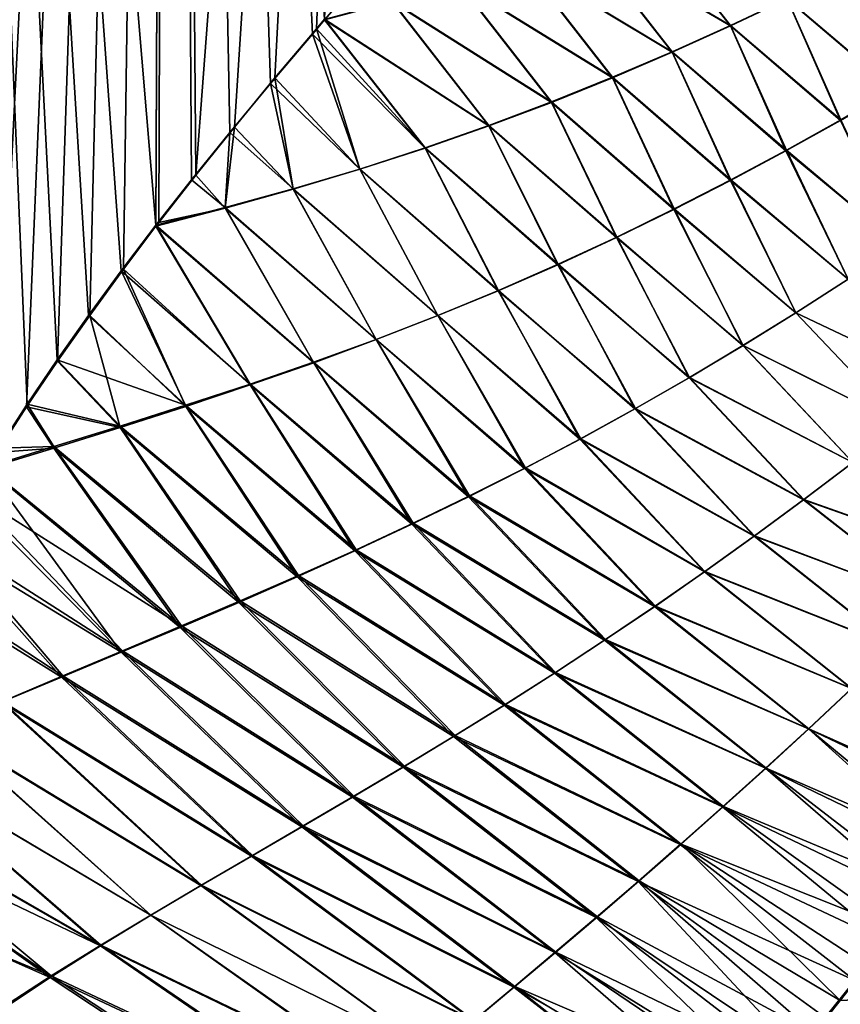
# Model space of a CAD drawing. Header units: millimetres. Extents: x -24 to 72, y 0 to 310.
# Tile 24 of 251: x 9 to 17, y 91 to 101. Entities that reach past the tile are written whole.
import ezdxf

# ---------------------------------------------------------------- set-up
doc = ezdxf.new("R2010")
doc.units = ezdxf.units.MM
doc.header["$LTSCALE"] = 65.185185
for name, color, linetype in [('13', 7, 'CONTINUOUS'), ('14', 7, 'CONTINUOUS'), ('2', 7, 'CONTINUOUS'), ('4', 7, 'CONTINUOUS'), ('6', 7, 'CONTINUOUS'), ('8', 7, 'CONTINUOUS')]:
    doc.layers.add(name, color=color, linetype=linetype)

msp = doc.modelspace()

# ---------------------------------------------------------------- linework, layer by layer
at = {"layer": '13', "color": 7, "linetype": 'CONTINUOUS'}
for points in [[(15.0363, 101.8537, 16.9743), (14.4372, 101.6318, 17.4105), (15.8691, 100.7919, 16.6939), (15.0363, 101.8537, 16.9743)], [(16.4285, 101.0582, 16.2859), (15.0363, 101.8537, 16.9743), (15.8691, 100.7919, 16.6939), (16.4285, 101.0582, 16.2859)], [(14.4372, 101.6318, 17.4105), (13.8214, 101.4195, 17.8417), (15.2958, 100.5323, 17.0932), (14.4372, 101.6318, 17.4105)], [(15.8691, 100.7919, 16.6939), (14.4372, 101.6318, 17.4105), (15.2958, 100.5323, 17.0932), (15.8691, 100.7919, 16.6939)], [(13.8214, 101.4195, 17.8417), (13.189, 101.218, 18.2685), (14.7085, 100.2807, 17.4844), (13.8214, 101.4195, 17.8417)], [(15.2958, 100.5323, 17.0932), (13.8214, 101.4195, 17.8417), (14.7085, 100.2807, 17.4844), (15.2958, 100.5323, 17.0932)], [(16.974, 101.3296, 15.8688), (16.4285, 101.0582, 16.2859), (17.4754, 100.1659, 16.0548), (16.974, 101.3296, 15.8688)], [(12.1793, 101.2034, 18.9186), (11.8738, 100.8505, 19.1118), (12.54, 101.0286, 18.6915), (12.1793, 101.2034, 18.9186)], [(13.189, 101.218, 18.2685), (12.54, 101.0286, 18.6915), (14.1073, 100.0387, 17.8681), (13.189, 101.218, 18.2685)], [(14.7085, 100.2807, 17.4844), (13.189, 101.218, 18.2685), (14.1073, 100.0387, 17.8681), (14.7085, 100.2807, 17.4844)], [(12.54, 101.0286, 18.6915), (11.8738, 100.8505, 19.1118), (13.4926, 99.8074, 18.2446), (12.54, 101.0286, 18.6915)], [(14.1073, 100.0387, 17.8681), (12.54, 101.0286, 18.6915), (13.4926, 99.8074, 18.2446), (14.1073, 100.0387, 17.8681)], [(16.4285, 101.0582, 16.2859), (15.8691, 100.7919, 16.6939), (16.9514, 99.8624, 16.4343), (16.4285, 101.0582, 16.2859)], [(17.4754, 100.1659, 16.0548), (16.4285, 101.0582, 16.2859), (16.9514, 99.8624, 16.4343), (17.4754, 100.1659, 16.0548)], [(11.8738, 100.8505, 19.1118), (11.755, 100.7121, 19.1851), (12.8644, 99.5882, 18.6148), (11.8738, 100.8505, 19.1118)], [(13.4926, 99.8074, 18.2446), (11.8738, 100.8505, 19.1118), (12.8644, 99.5882, 18.6148), (13.4926, 99.8074, 18.2446)], [(11.755, 100.7121, 19.1851), (11.3421, 100.2249, 19.4321), (12.2223, 99.3813, 18.9794), (11.755, 100.7121, 19.1851)], [(12.8644, 99.5882, 18.6148), (11.755, 100.7121, 19.1851), (12.2223, 99.3813, 18.9794), (12.8644, 99.5882, 18.6148)], [(15.8691, 100.7919, 16.6939), (15.2958, 100.5323, 17.0932), (16.4164, 99.5635, 16.8027), (15.8691, 100.7919, 16.6939)], [(16.9514, 99.8624, 16.4343), (15.8691, 100.7919, 16.6939), (16.4164, 99.5635, 16.8027), (16.9514, 99.8624, 16.4343)], [(15.2958, 100.5323, 17.0932), (14.7085, 100.2807, 17.4844), (15.8704, 99.2706, 17.1603), (15.2958, 100.5323, 17.0932)], [(16.4164, 99.5635, 16.8027), (15.2958, 100.5323, 17.0932), (15.8704, 99.2706, 17.1603), (16.4164, 99.5635, 16.8027)], [(11.3421, 100.2249, 19.4321), (10.9424, 99.7436, 19.6599), (11.5665, 99.187, 19.3393), (11.3421, 100.2249, 19.4321)], [(12.2223, 99.3813, 18.9794), (11.3421, 100.2249, 19.4321), (11.5665, 99.187, 19.3393), (12.2223, 99.3813, 18.9794)], [(14.7085, 100.2807, 17.4844), (14.1073, 100.0387, 17.8681), (15.3138, 98.985, 17.5077), (14.7085, 100.2807, 17.4844)], [(15.8704, 99.2706, 17.1603), (14.7085, 100.2807, 17.4844), (15.3138, 98.985, 17.5077), (15.8704, 99.2706, 17.1603)], [(14.1073, 100.0387, 17.8681), (13.4926, 99.8074, 18.2446), (14.7471, 98.7083, 17.8448), (14.1073, 100.0387, 17.8681)], [(15.3138, 98.985, 17.5077), (14.1073, 100.0387, 17.8681), (14.7471, 98.7083, 17.8448), (15.3138, 98.985, 17.5077)], [(16.9514, 99.8624, 16.4343), (16.4164, 99.5635, 16.8027), (17.5358, 98.6347, 16.7095), (16.9514, 99.8624, 16.4343)], [(10.9424, 99.7436, 19.6599), (10.5651, 99.2773, 19.8653), (10.8971, 99.004, 19.6952), (10.9424, 99.7436, 19.6599)], [(11.5665, 99.187, 19.3393), (10.9424, 99.7436, 19.6599), (10.8971, 99.004, 19.6952), (11.5665, 99.187, 19.3393)], [(13.4926, 99.8074, 18.2446), (12.8644, 99.5882, 18.6148), (14.1706, 98.4415, 18.1725), (13.4926, 99.8074, 18.2446)], [(14.7471, 98.7083, 17.8448), (13.4926, 99.8074, 18.2446), (14.1706, 98.4415, 18.1725), (14.7471, 98.7083, 17.8448)], [(12.8644, 99.5882, 18.6148), (12.2223, 99.3813, 18.9794), (13.5842, 98.1855, 18.4913), (12.8644, 99.5882, 18.6148)], [(14.1706, 98.4415, 18.1725), (12.8644, 99.5882, 18.6148), (13.5842, 98.1855, 18.4913), (14.1706, 98.4415, 18.1725)], [(16.4164, 99.5635, 16.8027), (15.8704, 99.2706, 17.1603), (17.0289, 98.2993, 17.0426), (16.4164, 99.5635, 16.8027)], [(17.5358, 98.6347, 16.7095), (16.4164, 99.5635, 16.8027), (17.0289, 98.2993, 17.0426), (17.5358, 98.6347, 16.7095)], [(12.2223, 99.3813, 18.9794), (11.5665, 99.187, 19.3393), (12.988, 97.9407, 18.802), (12.2223, 99.3813, 18.9794)], [(13.5842, 98.1855, 18.4913), (12.2223, 99.3813, 18.9794), (12.988, 97.9407, 18.802), (13.5842, 98.1855, 18.4913)], [(10.5651, 99.2773, 19.8653), (10.2143, 98.8302, 20.0479), (10.8971, 99.004, 19.6952), (10.5651, 99.2773, 19.8653)], [(15.8704, 99.2706, 17.1603), (15.3138, 98.985, 17.5077), (16.5146, 97.9692, 17.363), (15.8704, 99.2706, 17.1603)], [(17.0289, 98.2993, 17.0426), (15.8704, 99.2706, 17.1603), (16.5146, 97.9692, 17.363), (17.0289, 98.2993, 17.0426)], [(11.5665, 99.187, 19.3393), (10.8971, 99.004, 19.6952), (12.382, 97.7067, 19.1053), (11.5665, 99.187, 19.3393)], [(12.988, 97.9407, 18.802), (11.5665, 99.187, 19.3393), (12.382, 97.7067, 19.1053), (12.988, 97.9407, 18.802)], [(10.8971, 99.004, 19.6952), (10.2143, 98.8302, 20.0479), (11.7665, 97.4825, 19.4019), (10.8971, 99.004, 19.6952)], [(12.382, 97.7067, 19.1053), (10.8971, 99.004, 19.6952), (11.7665, 97.4825, 19.4019), (12.382, 97.7067, 19.1053)], [(15.3138, 98.985, 17.5077), (14.7471, 98.7083, 17.8448), (15.9938, 97.646, 17.6708), (15.3138, 98.985, 17.5077)], [(16.5146, 97.9692, 17.363), (15.3138, 98.985, 17.5077), (15.9938, 97.646, 17.6708), (16.5146, 97.9692, 17.363)], [(10.2143, 98.8302, 20.0479), (9.8739, 98.3818, 20.2177), (11.1416, 97.2666, 19.6926), (10.2143, 98.8302, 20.0479)], [(11.7665, 97.4825, 19.4019), (10.2143, 98.8302, 20.0479), (11.1416, 97.2666, 19.6926), (11.7665, 97.4825, 19.4019)], [(14.7471, 98.7083, 17.8448), (14.1706, 98.4415, 18.1725), (15.4669, 97.3309, 17.9665), (14.7471, 98.7083, 17.8448)], [(15.9938, 97.646, 17.6708), (14.7471, 98.7083, 17.8448), (15.4669, 97.3309, 17.9665), (15.9938, 97.646, 17.6708)], [(9.8739, 98.3818, 20.2177), (9.5506, 97.9409, 20.3724), (10.5072, 97.0574, 19.9784), (9.8739, 98.3818, 20.2177)], [(11.1416, 97.2666, 19.6926), (9.8739, 98.3818, 20.2177), (10.5072, 97.0574, 19.9784), (11.1416, 97.2666, 19.6926)], [(14.1706, 98.4415, 18.1725), (13.5842, 98.1855, 18.4913), (14.934, 97.025, 18.2505), (14.1706, 98.4415, 18.1725)], [(15.4669, 97.3309, 17.9665), (14.1706, 98.4415, 18.1725), (14.934, 97.025, 18.2505), (15.4669, 97.3309, 17.9665)], [(17.0289, 98.2993, 17.0426), (16.5146, 97.9692, 17.363), (18.035, 97.2472, 17.2155), (17.0289, 98.2993, 17.0426)], [(13.5842, 98.1855, 18.4913), (12.988, 97.9407, 18.802), (14.3954, 96.7287, 18.5236), (13.5842, 98.1855, 18.4913)], [(14.934, 97.025, 18.2505), (13.5842, 98.1855, 18.4913), (14.3954, 96.7287, 18.5236), (14.934, 97.025, 18.2505)], [(9.5506, 97.9409, 20.3724), (9.2432, 97.5047, 20.5137), (10.5072, 97.0574, 19.9784), (9.5506, 97.9409, 20.3724)], [(12.988, 97.9407, 18.802), (12.382, 97.7067, 19.1053), (13.851, 96.4423, 18.7864), (12.988, 97.9407, 18.802)], [(14.3954, 96.7287, 18.5236), (12.988, 97.9407, 18.802), (13.851, 96.4423, 18.7864), (14.3954, 96.7287, 18.5236)], [(16.5146, 97.9692, 17.363), (15.9938, 97.646, 17.6708), (17.5563, 96.8687, 17.5158), (16.5146, 97.9692, 17.363)], [(18.035, 97.2472, 17.2155), (16.5146, 97.9692, 17.363), (17.5563, 96.8687, 17.5158), (18.035, 97.2472, 17.2155)], [(12.382, 97.7067, 19.1053), (11.7665, 97.4825, 19.4019), (13.3011, 96.1654, 19.0396), (12.382, 97.7067, 19.1053)], [(13.851, 96.4423, 18.7864), (12.382, 97.7067, 19.1053), (13.3011, 96.1654, 19.0396), (13.851, 96.4423, 18.7864)], [(15.9938, 97.646, 17.6708), (15.4669, 97.3309, 17.9665), (17.0749, 96.4959, 17.801), (15.9938, 97.646, 17.6708)], [(17.5563, 96.8687, 17.5158), (15.9938, 97.646, 17.6708), (17.0749, 96.4959, 17.801), (17.5563, 96.8687, 17.5158)], [(9.2432, 97.5047, 20.5137), (8.948, 97.0691, 20.6442), (9.8633, 96.8531, 20.2599), (9.2432, 97.5047, 20.5137)], [(10.5072, 97.0574, 19.9784), (9.2432, 97.5047, 20.5137), (9.8633, 96.8531, 20.2599), (10.5072, 97.0574, 19.9784)], [(11.7665, 97.4825, 19.4019), (11.1416, 97.2666, 19.6926), (12.7454, 95.8972, 19.284), (11.7665, 97.4825, 19.4019)], [(13.3011, 96.1654, 19.0396), (11.7665, 97.4825, 19.4019), (12.7454, 95.8972, 19.284), (13.3011, 96.1654, 19.0396)], [(15.4669, 97.3309, 17.9665), (14.934, 97.025, 18.2505), (16.5913, 96.13, 18.0718), (15.4669, 97.3309, 17.9665)], [(17.0749, 96.4959, 17.801), (15.4669, 97.3309, 17.9665), (16.5913, 96.13, 18.0718), (17.0749, 96.4959, 17.801)], [(11.1416, 97.2666, 19.6926), (10.5072, 97.0574, 19.9784), (12.1842, 95.6367, 19.5204), (11.1416, 97.2666, 19.6926)], [(12.7454, 95.8972, 19.284), (11.1416, 97.2666, 19.6926), (12.1842, 95.6367, 19.5204), (12.7454, 95.8972, 19.284)], [(8.948, 97.0691, 20.6442), (8.6659, 96.6347, 20.7642), (9.2099, 96.6513, 20.538), (8.948, 97.0691, 20.6442)], [(9.8633, 96.8531, 20.2599), (8.948, 97.0691, 20.6442), (9.2099, 96.6513, 20.538), (9.8633, 96.8531, 20.2599)], [(10.5072, 97.0574, 19.9784), (9.8633, 96.8531, 20.2599), (11.6172, 95.3826, 19.7499), (10.5072, 97.0574, 19.9784)], [(12.1842, 95.6367, 19.5204), (10.5072, 97.0574, 19.9784), (11.6172, 95.3826, 19.7499), (12.1842, 95.6367, 19.5204)], [(14.934, 97.025, 18.2505), (14.3954, 96.7287, 18.5236), (16.106, 95.772, 18.3286), (14.934, 97.025, 18.2505)], [(16.5913, 96.13, 18.0718), (14.934, 97.025, 18.2505), (16.106, 95.772, 18.3286), (16.5913, 96.13, 18.0718)], [(9.8633, 96.8531, 20.2599), (9.2099, 96.6513, 20.538), (11.0446, 95.1332, 19.9731), (9.8633, 96.8531, 20.2599)], [(11.6172, 95.3826, 19.7499), (9.8633, 96.8531, 20.2599), (11.0446, 95.1332, 19.9731), (11.6172, 95.3826, 19.7499)], [(14.3954, 96.7287, 18.5236), (13.851, 96.4423, 18.7864), (15.619, 95.4225, 18.572), (14.3954, 96.7287, 18.5236)], [(16.106, 95.772, 18.3286), (14.3954, 96.7287, 18.5236), (15.619, 95.4225, 18.572), (16.106, 95.772, 18.3286)], [(8.6659, 96.6347, 20.7642), (8.5486, 96.4482, 20.8128), (9.2099, 96.6513, 20.538), (8.6659, 96.6347, 20.7642)], [(9.2099, 96.6513, 20.538), (8.5486, 96.4482, 20.8128), (10.4667, 94.8867, 20.1909), (9.2099, 96.6513, 20.538)], [(11.0446, 95.1332, 19.9731), (9.2099, 96.6513, 20.538), (10.4667, 94.8867, 20.1909), (11.0446, 95.1332, 19.9731)], [(8.5486, 96.4482, 20.8128), (8.3959, 96.1998, 20.8748), (10.4667, 94.8867, 20.1909), (8.5486, 96.4482, 20.8128)], [(13.851, 96.4423, 18.7864), (13.3011, 96.1654, 19.0396), (15.1305, 95.0822, 18.8026), (13.851, 96.4423, 18.7864)], [(15.619, 95.4225, 18.572), (13.851, 96.4423, 18.7864), (15.1305, 95.0822, 18.8026), (15.619, 95.4225, 18.572)], [(17.0749, 96.4959, 17.801), (16.5913, 96.13, 18.0718), (18.3506, 95.5055, 18.0213), (17.0749, 96.4959, 17.801)], [(8.3959, 96.1998, 20.8748), (8.1358, 95.7612, 20.9776), (9.8841, 94.6412, 20.4036), (8.3959, 96.1998, 20.8748)], [(10.4667, 94.8867, 20.1909), (8.3959, 96.1998, 20.8748), (9.8841, 94.6412, 20.4036), (10.4667, 94.8867, 20.1909)], [(13.3011, 96.1654, 19.0396), (12.7454, 95.8972, 19.284), (14.6402, 94.751, 19.0212), (13.3011, 96.1654, 19.0396)], [(15.1305, 95.0822, 18.8026), (13.3011, 96.1654, 19.0396), (14.6402, 94.751, 19.0212), (15.1305, 95.0822, 18.8026)], [(16.5913, 96.13, 18.0718), (16.106, 95.772, 18.3286), (17.9193, 95.0873, 18.2773), (16.5913, 96.13, 18.0718)], [(18.3506, 95.5055, 18.0213), (16.5913, 96.13, 18.0718), (17.9193, 95.0873, 18.2773), (18.3506, 95.5055, 18.0213)], [(12.7454, 95.8972, 19.284), (12.1842, 95.6367, 19.5204), (14.1482, 94.4286, 19.2286), (12.7454, 95.8972, 19.284)], [(14.6402, 94.751, 19.0212), (12.7454, 95.8972, 19.284), (14.1482, 94.4286, 19.2286), (14.6402, 94.751, 19.0212)], [(8.1358, 95.7612, 20.9776), (7.8865, 95.3194, 21.0726), (9.2969, 94.3939, 20.6121), (8.1358, 95.7612, 20.9776)], [(9.8841, 94.6412, 20.4036), (8.1358, 95.7612, 20.9776), (9.2969, 94.3939, 20.6121), (9.8841, 94.6412, 20.4036)], [(16.106, 95.772, 18.3286), (15.619, 95.4225, 18.572), (17.4906, 94.6755, 18.5174), (16.106, 95.772, 18.3286)], [(17.9193, 95.0873, 18.2773), (16.106, 95.772, 18.3286), (17.4906, 94.6755, 18.5174), (17.9193, 95.0873, 18.2773)], [(12.1842, 95.6367, 19.5204), (11.6172, 95.3826, 19.7499), (13.6543, 94.1143, 19.4258), (12.1842, 95.6367, 19.5204)], [(14.1482, 94.4286, 19.2286), (12.1842, 95.6367, 19.5204), (13.6543, 94.1143, 19.4258), (14.1482, 94.4286, 19.2286)], [(11.6172, 95.3826, 19.7499), (11.0446, 95.1332, 19.9731), (13.1586, 93.8072, 19.6136), (11.6172, 95.3826, 19.7499)], [(13.6543, 94.1143, 19.4258), (11.6172, 95.3826, 19.7499), (13.1586, 93.8072, 19.6136), (13.6543, 94.1143, 19.4258)], [(15.619, 95.4225, 18.572), (15.1305, 95.0822, 18.8026), (17.0647, 94.2708, 18.7421), (15.619, 95.4225, 18.572)], [(17.4906, 94.6755, 18.5174), (15.619, 95.4225, 18.572), (17.0647, 94.2708, 18.7421), (17.4906, 94.6755, 18.5174)], [(9.2969, 94.3939, 20.6121), (7.8865, 95.3194, 21.0726), (8.7052, 94.1421, 20.817), (9.2969, 94.3939, 20.6121)], [(11.0446, 95.1332, 19.9731), (10.4667, 94.8867, 20.1909), (12.6612, 93.5062, 19.7929), (11.0446, 95.1332, 19.9731)], [(13.1586, 93.8072, 19.6136), (11.0446, 95.1332, 19.9731), (12.6612, 93.5062, 19.7929), (13.1586, 93.8072, 19.6136)], [(15.1305, 95.0822, 18.8026), (14.6402, 94.751, 19.0212), (16.6416, 93.8743, 18.952), (15.1305, 95.0822, 18.8026)], [(17.0647, 94.2708, 18.7421), (15.1305, 95.0822, 18.8026), (16.6416, 93.8743, 18.952), (17.0647, 94.2708, 18.7421)], [(10.4667, 94.8867, 20.1909), (9.8841, 94.6412, 20.4036), (12.1628, 93.2101, 19.9644), (10.4667, 94.8867, 20.1909)], [(12.6612, 93.5062, 19.7929), (10.4667, 94.8867, 20.1909), (12.1628, 93.2101, 19.9644), (12.6612, 93.5062, 19.7929)], [(14.6402, 94.751, 19.0212), (14.1482, 94.4286, 19.2286), (16.2208, 93.4866, 19.1477), (14.6402, 94.751, 19.0212)], [(16.6416, 93.8743, 18.952), (14.6402, 94.751, 19.0212), (16.2208, 93.4866, 19.1477), (16.6416, 93.8743, 18.952)], [(9.8841, 94.6412, 20.4036), (9.2969, 94.3939, 20.6121), (11.6636, 92.9174, 20.1289), (9.8841, 94.6412, 20.4036)], [(12.1628, 93.2101, 19.9644), (9.8841, 94.6412, 20.4036), (11.6636, 92.9174, 20.1289), (12.1628, 93.2101, 19.9644)], [(14.1482, 94.4286, 19.2286), (13.6543, 94.1143, 19.4258), (15.8024, 93.1077, 19.33), (14.1482, 94.4286, 19.2286)], [(16.2208, 93.4866, 19.1477), (14.1482, 94.4286, 19.2286), (15.8024, 93.1077, 19.33), (16.2208, 93.4866, 19.1477)], [(9.2969, 94.3939, 20.6121), (8.7052, 94.1421, 20.817), (11.1641, 92.6261, 20.2871), (9.2969, 94.3939, 20.6121)], [(11.6636, 92.9174, 20.1289), (9.2969, 94.3939, 20.6121), (11.1641, 92.6261, 20.2871), (11.6636, 92.9174, 20.1289)], [(18.4282, 93.0767, 19.1687), (17.0647, 94.2708, 18.7421), (16.6416, 93.8743, 18.952), (18.4282, 93.0767, 19.1687)], [(8.7052, 94.1421, 20.817), (8.1093, 93.8826, 21.0186), (10.6645, 92.3338, 20.4396), (8.7052, 94.1421, 20.817)], [(11.1641, 92.6261, 20.2871), (8.7052, 94.1421, 20.817), (10.6645, 92.3338, 20.4396), (11.1641, 92.6261, 20.2871)], [(13.6543, 94.1143, 19.4258), (13.1586, 93.8072, 19.6136), (15.3861, 92.7376, 19.4999), (13.6543, 94.1143, 19.4258)], [(15.8024, 93.1077, 19.33), (13.6543, 94.1143, 19.4258), (15.3861, 92.7376, 19.4999), (15.8024, 93.1077, 19.33)], [(8.1093, 93.8826, 21.0186), (7.5099, 93.6114, 21.2174), (10.1655, 92.0382, 20.5871), (8.1093, 93.8826, 21.0186)], [(10.6645, 92.3338, 20.4396), (8.1093, 93.8826, 21.0186), (10.1655, 92.0382, 20.5871), (10.6645, 92.3338, 20.4396)], [(18.1043, 92.6643, 19.348), (16.6416, 93.8743, 18.952), (16.2208, 93.4866, 19.1477), (18.1043, 92.6643, 19.348)], [(18.1043, 92.6643, 19.348), (18.4282, 93.0767, 19.1687), (16.6416, 93.8743, 18.952), (18.1043, 92.6643, 19.348)], [(13.1586, 93.8072, 19.6136), (12.6612, 93.5062, 19.7929), (14.9721, 92.3759, 19.6583), (13.1586, 93.8072, 19.6136)], [(15.3861, 92.7376, 19.4999), (13.1586, 93.8072, 19.6136), (14.9721, 92.3759, 19.6583), (15.3861, 92.7376, 19.4999)], [(7.5099, 93.6114, 21.2174), (6.9093, 93.3219, 21.4129), (9.6684, 91.7364, 20.7297), (7.5099, 93.6114, 21.2174)], [(10.1655, 92.0382, 20.5871), (7.5099, 93.6114, 21.2174), (9.6684, 91.7364, 20.7297), (10.1655, 92.0382, 20.5871)], [(12.6612, 93.5062, 19.7929), (12.1628, 93.2101, 19.9644), (14.5605, 92.0221, 19.806), (12.6612, 93.5062, 19.7929)], [(14.9721, 92.3759, 19.6583), (12.6612, 93.5062, 19.7929), (14.5605, 92.0221, 19.806), (14.9721, 92.3759, 19.6583)], [(17.7952, 92.2705, 19.5094), (16.2208, 93.4866, 19.1477), (15.8024, 93.1077, 19.33), (17.7952, 92.2705, 19.5094)], [(17.7952, 92.2705, 19.5094), (18.1043, 92.6643, 19.348), (16.2208, 93.4866, 19.1477), (17.7952, 92.2705, 19.5094)], [(6.9093, 93.3219, 21.4129), (6.8171, 93.1034, 21.4424), (9.6684, 91.7364, 20.7297), (6.9093, 93.3219, 21.4129)], [(12.1628, 93.2101, 19.9644), (11.6636, 92.9174, 20.1289), (14.1519, 91.6758, 19.9438), (12.1628, 93.2101, 19.9644)], [(14.5605, 92.0221, 19.806), (12.1628, 93.2101, 19.9644), (14.1519, 91.6758, 19.9438), (14.5605, 92.0221, 19.806)], [(6.8171, 93.1034, 21.4424), (6.5992, 92.5603, 21.5105), (9.1746, 91.4251, 20.8678), (6.8171, 93.1034, 21.4424)], [(9.6684, 91.7364, 20.7297), (6.8171, 93.1034, 21.4424), (9.1746, 91.4251, 20.8678), (9.6684, 91.7364, 20.7297)], [(17.5005, 91.8963, 19.6544), (15.8024, 93.1077, 19.33), (15.3861, 92.7376, 19.4999), (17.5005, 91.8963, 19.6544)], [(17.5005, 91.8963, 19.6544), (17.7952, 92.2705, 19.5094), (15.8024, 93.1077, 19.33), (17.5005, 91.8963, 19.6544)], [(11.6636, 92.9174, 20.1289), (11.1641, 92.6261, 20.2871), (13.7469, 91.3361, 20.0723), (11.6636, 92.9174, 20.1289)], [(14.1519, 91.6758, 19.9438), (11.6636, 92.9174, 20.1289), (13.7469, 91.3361, 20.0723), (14.1519, 91.6758, 19.9438)], [(16.9507, 91.2006, 19.9023), (15.3861, 92.7376, 19.4999), (14.9721, 92.3759, 19.6583), (16.9507, 91.2006, 19.9023)], [(16.9507, 91.2006, 19.9023), (17.2196, 91.5405, 19.7846), (15.3861, 92.7376, 19.4999), (16.9507, 91.2006, 19.9023)], [(17.2196, 91.5405, 19.7846), (17.5005, 91.8963, 19.6544), (15.3861, 92.7376, 19.4999), (17.2196, 91.5405, 19.7846)], [(9.1746, 91.4251, 20.8678), (6.5992, 92.5603, 21.5105), (8.685, 91.1, 21.0017), (9.1746, 91.4251, 20.8678)], [(11.1641, 92.6261, 20.2871), (10.6645, 92.3338, 20.4396), (13.3458, 91.0018, 20.1926), (11.1641, 92.6261, 20.2871)], [(13.7469, 91.3361, 20.0723), (11.1641, 92.6261, 20.2871), (13.3458, 91.0018, 20.1926), (13.7469, 91.3361, 20.0723)], [(16.6944, 90.878, 20.008), (14.9721, 92.3759, 19.6583), (14.5605, 92.0221, 19.806), (16.6944, 90.878, 20.008)], [(16.6944, 90.878, 20.008), (16.9507, 91.2006, 19.9023), (14.9721, 92.3759, 19.6583), (16.6944, 90.878, 20.008)], [(10.6645, 92.3338, 20.4396), (10.1655, 92.0382, 20.5871), (12.9491, 90.6715, 20.3052), (10.6645, 92.3338, 20.4396)], [(13.3458, 91.0018, 20.1926), (10.6645, 92.3338, 20.4396), (12.9491, 90.6715, 20.3052), (13.3458, 91.0018, 20.1926)], [(10.1655, 92.0382, 20.5871), (9.6684, 91.7364, 20.7297), (12.5579, 90.3439, 20.4109), (10.1655, 92.0382, 20.5871)], [(12.9491, 90.6715, 20.3052), (10.1655, 92.0382, 20.5871), (12.5579, 90.3439, 20.4109), (12.9491, 90.6715, 20.3052)], [(16.4492, 90.5697, 20.1037), (14.5605, 92.0221, 19.806), (14.1519, 91.6758, 19.9438), (16.4492, 90.5697, 20.1037)], [(16.4492, 90.5697, 20.1037), (16.6944, 90.878, 20.008), (14.5605, 92.0221, 19.806), (16.4492, 90.5697, 20.1037)], [(9.6684, 91.7364, 20.7297), (9.1746, 91.4251, 20.8678), (12.1737, 90.0175, 20.5099), (9.6684, 91.7364, 20.7297)], [(12.5579, 90.3439, 20.4109), (9.6684, 91.7364, 20.7297), (12.1737, 90.0175, 20.5099), (12.5579, 90.3439, 20.4109)], [(16.2152, 90.2761, 20.19), (14.1519, 91.6758, 19.9438), (13.7469, 91.3361, 20.0723), (16.2152, 90.2761, 20.19)], [(16.2152, 90.2761, 20.19), (16.4492, 90.5697, 20.1037), (14.1519, 91.6758, 19.9438), (16.2152, 90.2761, 20.19)], [(9.1746, 91.4251, 20.8678), (8.685, 91.1, 21.0017), (11.7979, 89.6907, 20.6029), (9.1746, 91.4251, 20.8678)], [(12.1737, 90.0175, 20.5099), (9.1746, 91.4251, 20.8678), (11.7979, 89.6907, 20.6029), (12.1737, 90.0175, 20.5099)], [(15.7786, 89.7283, 20.3387), (13.7469, 91.3361, 20.0723), (13.3458, 91.0018, 20.1926), (15.7786, 89.7283, 20.3387)], [(15.7786, 89.7283, 20.3387), (15.9919, 89.9963, 20.268), (13.7469, 91.3361, 20.0723), (15.7786, 89.7283, 20.3387)], [(15.9919, 89.9963, 20.268), (16.2152, 90.2761, 20.19), (13.7469, 91.3361, 20.0723), (15.9919, 89.9963, 20.268)]]:
    msp.add_3dface(points, dxfattribs=at)
at = {"layer": '14', "color": 7, "linetype": 'CONTINUOUS'}
for points in [[(15.0379, 101.8592, -16.9732), (15.8703, 100.7961, -16.6933), (14.4386, 101.6388, -17.4095), (15.0379, 101.8592, -16.9732)], [(16.4288, 101.0606, -16.2861), (15.8703, 100.7961, -16.6933), (15.0379, 101.8592, -16.9732), (16.4288, 101.0606, -16.2861)], [(14.4386, 101.6388, -17.4095), (15.297, 100.5376, -17.0927), (13.8222, 101.4273, -17.8412), (14.4386, 101.6388, -17.4095)], [(15.8703, 100.7961, -16.6933), (15.297, 100.5376, -17.0927), (14.4386, 101.6388, -17.4095), (15.8703, 100.7961, -16.6933)], [(13.8222, 101.4273, -17.8412), (14.7091, 100.2866, -17.4844), (13.1889, 101.226, -18.2686), (13.8222, 101.4273, -17.8412)], [(15.297, 100.5376, -17.0927), (14.7091, 100.2866, -17.4844), (13.8222, 101.4273, -17.8412), (15.297, 100.5376, -17.0927)], [(16.9731, 101.3302, -15.87), (17.4778, 100.1682, -16.0538), (16.4288, 101.0606, -16.2861), (16.9731, 101.3302, -15.87)], [(13.1889, 101.226, -18.2686), (14.107, 100.0446, -17.8686), (12.5396, 101.036, -18.6918), (13.1889, 101.226, -18.2686)], [(14.7091, 100.2866, -17.4844), (14.107, 100.0446, -17.8686), (13.1889, 101.226, -18.2686), (14.7091, 100.2866, -17.4844)], [(13.4918, 99.8128, -18.2453), (11.8744, 100.8574, -19.1115), (12.5396, 101.036, -18.6918), (13.4918, 99.8128, -18.2453)], [(14.107, 100.0446, -17.8686), (13.4918, 99.8128, -18.2453), (12.5396, 101.036, -18.6918), (14.107, 100.0446, -17.8686)], [(16.4288, 101.0606, -16.2861), (16.9552, 99.8663, -16.4324), (15.8703, 100.7961, -16.6933), (16.4288, 101.0606, -16.2861)], [(17.4778, 100.1682, -16.0538), (16.9552, 99.8663, -16.4324), (16.4288, 101.0606, -16.2861), (17.4778, 100.1682, -16.0538)], [(11.7948, 100.764, -19.1607), (11.8744, 100.8574, -19.1115), (12.8635, 99.5921, -18.6154), (11.7948, 100.764, -19.1607)], [(11.8744, 100.8574, -19.1115), (13.4918, 99.8128, -18.2453), (12.8635, 99.5921, -18.6154), (11.8744, 100.8574, -19.1115)], [(15.8703, 100.7961, -16.6933), (16.4207, 99.5685, -16.8006), (15.297, 100.5376, -17.0927), (15.8703, 100.7961, -16.6933)], [(16.9552, 99.8663, -16.4324), (16.4207, 99.5685, -16.8006), (15.8703, 100.7961, -16.6933), (16.9552, 99.8663, -16.4324)], [(11.3865, 100.2799, -19.4061), (11.7948, 100.764, -19.1607), (12.2212, 99.383, -18.98), (11.3865, 100.2799, -19.4061)], [(11.7948, 100.764, -19.1607), (12.8635, 99.5921, -18.6154), (12.2212, 99.383, -18.98), (11.7948, 100.764, -19.1607)], [(15.297, 100.5376, -17.0927), (15.8745, 99.2761, -17.1585), (14.7091, 100.2866, -17.4844), (15.297, 100.5376, -17.0927)], [(16.4207, 99.5685, -16.8006), (15.8745, 99.2761, -17.1585), (15.297, 100.5376, -17.0927), (16.4207, 99.5685, -16.8006)], [(10.9877, 99.7966, -19.6347), (11.3865, 100.2799, -19.4061), (11.5653, 99.1852, -19.34), (10.9877, 99.7966, -19.6347)], [(11.3865, 100.2799, -19.4061), (12.2212, 99.383, -18.98), (11.5653, 99.1852, -19.34), (11.3865, 100.2799, -19.4061)], [(14.7091, 100.2866, -17.4844), (15.3173, 98.9905, -17.5063), (14.107, 100.0446, -17.8686), (14.7091, 100.2866, -17.4844)], [(15.8745, 99.2761, -17.1585), (15.3173, 98.9905, -17.5063), (14.7091, 100.2866, -17.4844), (15.8745, 99.2761, -17.1585)], [(14.107, 100.0446, -17.8686), (14.7499, 98.7133, -17.8438), (13.4918, 99.8128, -18.2453), (14.107, 100.0446, -17.8686)], [(15.3173, 98.9905, -17.5063), (14.7499, 98.7133, -17.8438), (14.107, 100.0446, -17.8686), (15.3173, 98.9905, -17.5063)], [(16.9552, 99.8663, -16.4324), (17.5343, 98.6343, -16.7119), (16.4207, 99.5685, -16.8006), (16.9552, 99.8663, -16.4324)], [(10.6065, 99.3227, -19.8432), (10.9877, 99.7966, -19.6347), (10.8965, 98.998, -19.6956), (10.6065, 99.3227, -19.8432)], [(10.9877, 99.7966, -19.6347), (11.5653, 99.1852, -19.34), (10.8965, 98.998, -19.6956), (10.9877, 99.7966, -19.6347)], [(13.4918, 99.8128, -18.2453), (14.1731, 98.4457, -18.1715), (12.8635, 99.5921, -18.6154), (13.4918, 99.8128, -18.2453)], [(14.7499, 98.7133, -17.8438), (14.1731, 98.4457, -18.1715), (13.4918, 99.8128, -18.2453), (14.7499, 98.7133, -17.8438)], [(12.8635, 99.5921, -18.6154), (13.5861, 98.1881, -18.4904), (12.2212, 99.383, -18.98), (12.8635, 99.5921, -18.6154)], [(14.1731, 98.4457, -18.1715), (13.5861, 98.1881, -18.4904), (12.8635, 99.5921, -18.6154), (14.1731, 98.4457, -18.1715)], [(16.4207, 99.5685, -16.8006), (17.0273, 98.299, -17.0452), (15.8745, 99.2761, -17.1585), (16.4207, 99.5685, -16.8006)], [(17.5343, 98.6343, -16.7119), (17.0273, 98.299, -17.0452), (16.4207, 99.5685, -16.8006), (17.5343, 98.6343, -16.7119)], [(12.2212, 99.383, -18.98), (12.9891, 97.9409, -18.8013), (11.5653, 99.1852, -19.34), (12.2212, 99.383, -18.98)], [(13.5861, 98.1881, -18.4904), (12.9891, 97.9409, -18.8013), (12.2212, 99.383, -18.98), (13.5861, 98.1881, -18.4904)], [(10.2432, 98.8573, -20.0331), (10.6065, 99.3227, -19.8432), (10.8965, 98.998, -19.6956), (10.2432, 98.8573, -20.0331)], [(15.8745, 99.2761, -17.1585), (16.5123, 97.9687, -17.366), (15.3173, 98.9905, -17.5063), (15.8745, 99.2761, -17.1585)], [(17.0273, 98.299, -17.0452), (16.5123, 97.9687, -17.366), (15.8745, 99.2761, -17.1585), (17.0273, 98.299, -17.0452)], [(11.5653, 99.1852, -19.34), (12.383, 97.7038, -19.1047), (10.8965, 98.998, -19.6956), (11.5653, 99.1852, -19.34)], [(12.9891, 97.9409, -18.8013), (12.383, 97.7038, -19.1047), (11.5653, 99.1852, -19.34), (12.9891, 97.9409, -18.8013)], [(10.2145, 98.8199, -20.0478), (10.2432, 98.8573, -20.0331), (10.8965, 98.998, -19.6956), (10.2145, 98.8199, -20.0478)], [(11.7678, 97.4765, -19.4012), (10.2145, 98.8199, -20.0478), (10.8965, 98.998, -19.6956), (11.7678, 97.4765, -19.4012)], [(12.383, 97.7038, -19.1047), (11.7678, 97.4765, -19.4012), (10.8965, 98.998, -19.6956), (12.383, 97.7038, -19.1047)], [(15.3173, 98.9905, -17.5063), (15.9904, 97.6451, -17.6742), (14.7499, 98.7133, -17.8438), (15.3173, 98.9905, -17.5063)], [(16.5123, 97.9687, -17.366), (15.9904, 97.6451, -17.6742), (15.3173, 98.9905, -17.5063), (16.5123, 97.9687, -17.366)], [(9.8953, 98.3973, -20.2073), (10.2145, 98.8199, -20.0478), (11.1428, 97.2578, -19.6919), (9.8953, 98.3973, -20.2073)], [(10.2145, 98.8199, -20.0478), (11.7678, 97.4765, -19.4012), (11.1428, 97.2578, -19.6919), (10.2145, 98.8199, -20.0478)], [(14.7499, 98.7133, -17.8438), (15.4624, 97.3295, -17.9699), (14.1731, 98.4457, -18.1715), (14.7499, 98.7133, -17.8438)], [(15.9904, 97.6451, -17.6742), (15.4624, 97.3295, -17.9699), (14.7499, 98.7133, -17.8438), (15.9904, 97.6451, -17.6742)], [(9.5623, 97.9418, -20.367), (9.8953, 98.3973, -20.2073), (10.5078, 97.0461, -19.978), (9.5623, 97.9418, -20.367)], [(9.8953, 98.3973, -20.2073), (11.1428, 97.2578, -19.6919), (10.5078, 97.0461, -19.978), (9.8953, 98.3973, -20.2073)], [(14.1731, 98.4457, -18.1715), (14.9282, 97.0225, -18.254), (13.5861, 98.1881, -18.4904), (14.1731, 98.4457, -18.1715)], [(15.4624, 97.3295, -17.9699), (14.9282, 97.0225, -18.254), (14.1731, 98.4457, -18.1715), (15.4624, 97.3295, -17.9699)], [(17.0273, 98.299, -17.0452), (18.0366, 97.2463, -17.2173), (16.5123, 97.9687, -17.366), (17.0273, 98.299, -17.0452)], [(13.5861, 98.1881, -18.4904), (14.3878, 96.7246, -18.5274), (12.9891, 97.9409, -18.8013), (13.5861, 98.1881, -18.4904)], [(14.9282, 97.0225, -18.254), (14.3878, 96.7246, -18.5274), (13.5861, 98.1881, -18.4904), (14.9282, 97.0225, -18.254)], [(9.245, 97.491, -20.5129), (9.5623, 97.9418, -20.367), (9.8634, 96.8398, -20.2598), (9.245, 97.491, -20.5129)], [(9.5623, 97.9418, -20.367), (10.5078, 97.0461, -19.978), (9.8634, 96.8398, -20.2598), (9.5623, 97.9418, -20.367)], [(12.9891, 97.9409, -18.8013), (13.842, 96.4361, -18.7904), (12.383, 97.7038, -19.1047), (12.9891, 97.9409, -18.8013)], [(14.3878, 96.7246, -18.5274), (13.842, 96.4361, -18.7904), (12.9891, 97.9409, -18.8013), (14.3878, 96.7246, -18.5274)], [(16.5123, 97.9687, -17.366), (17.5572, 96.8673, -17.5178), (15.9904, 97.6451, -17.6742), (16.5123, 97.9687, -17.366)], [(18.0366, 97.2463, -17.2173), (17.5572, 96.8673, -17.5178), (16.5123, 97.9687, -17.366), (18.0366, 97.2463, -17.2173)], [(12.383, 97.7038, -19.1047), (13.2911, 96.1572, -19.0435), (11.7678, 97.4765, -19.4012), (12.383, 97.7038, -19.1047)], [(13.842, 96.4361, -18.7904), (13.2911, 96.1572, -19.0435), (12.383, 97.7038, -19.1047), (13.842, 96.4361, -18.7904)], [(15.9904, 97.6451, -17.6742), (17.0747, 96.4941, -17.8033), (15.4624, 97.3295, -17.9699), (15.9904, 97.6451, -17.6742)], [(17.5572, 96.8673, -17.5178), (17.0747, 96.4941, -17.8033), (15.9904, 97.6451, -17.6742), (17.5572, 96.8673, -17.5178)], [(8.9406, 97.0416, -20.6474), (9.245, 97.491, -20.5129), (9.8634, 96.8398, -20.2598), (8.9406, 97.0416, -20.6474)], [(11.7678, 97.4765, -19.4012), (12.7345, 95.887, -19.288), (11.1428, 97.2578, -19.6919), (11.7678, 97.4765, -19.4012)], [(13.2911, 96.1572, -19.0435), (12.7345, 95.887, -19.288), (11.7678, 97.4765, -19.4012), (13.2911, 96.1572, -19.0435)], [(15.4624, 97.3295, -17.9699), (16.5897, 96.1278, -18.0741), (14.9282, 97.0225, -18.254), (15.4624, 97.3295, -17.9699)], [(17.0747, 96.4941, -17.8033), (16.5897, 96.1278, -18.0741), (15.4624, 97.3295, -17.9699), (17.0747, 96.4941, -17.8033)], [(11.1428, 97.2578, -19.6919), (12.1718, 95.6243, -19.5248), (10.5078, 97.0461, -19.978), (11.1428, 97.2578, -19.6919)], [(12.7345, 95.887, -19.288), (12.1718, 95.6243, -19.5248), (11.1428, 97.2578, -19.6919), (12.7345, 95.887, -19.288)], [(8.6489, 96.5923, -20.7713), (8.9406, 97.0416, -20.6474), (9.2102, 96.6372, -20.5379), (8.6489, 96.5923, -20.7713)], [(8.9406, 97.0416, -20.6474), (9.8634, 96.8398, -20.2598), (9.2102, 96.6372, -20.5379), (8.9406, 97.0416, -20.6474)], [(10.5078, 97.0461, -19.978), (11.6037, 95.3684, -19.7547), (9.8634, 96.8398, -20.2598), (10.5078, 97.0461, -19.978)], [(12.1718, 95.6243, -19.5248), (11.6037, 95.3684, -19.7547), (10.5078, 97.0461, -19.978), (12.1718, 95.6243, -19.5248)], [(14.9282, 97.0225, -18.254), (16.1023, 95.769, -18.331), (14.3878, 96.7246, -18.5274), (14.9282, 97.0225, -18.254)], [(16.5897, 96.1278, -18.0741), (16.1023, 95.769, -18.331), (14.9282, 97.0225, -18.254), (16.5897, 96.1278, -18.0741)], [(9.8634, 96.8398, -20.2598), (11.0308, 95.1182, -19.978), (9.2102, 96.6372, -20.5379), (9.8634, 96.8398, -20.2598)], [(11.6037, 95.3684, -19.7547), (11.0308, 95.1182, -19.978), (9.8634, 96.8398, -20.2598), (11.6037, 95.3684, -19.7547)], [(14.3878, 96.7246, -18.5274), (15.6129, 95.4183, -18.5747), (13.842, 96.4361, -18.7904), (14.3878, 96.7246, -18.5274)], [(16.1023, 95.769, -18.331), (15.6129, 95.4183, -18.5747), (14.3878, 96.7246, -18.5274), (16.1023, 95.769, -18.331)], [(8.5493, 96.4341, -20.8125), (8.6489, 96.5923, -20.7713), (9.2102, 96.6372, -20.5379), (8.5493, 96.4341, -20.8125)], [(10.4531, 94.8719, -20.1956), (8.5493, 96.4341, -20.8125), (9.2102, 96.6372, -20.5379), (10.4531, 94.8719, -20.1956)], [(11.0308, 95.1182, -19.978), (10.4531, 94.8719, -20.1956), (9.2102, 96.6372, -20.5379), (11.0308, 95.1182, -19.978)], [(8.3712, 96.1454, -20.8847), (8.5493, 96.4341, -20.8125), (9.8709, 94.6277, -20.4082), (8.3712, 96.1454, -20.8847)], [(8.5493, 96.4341, -20.8125), (10.4531, 94.8719, -20.1956), (9.8709, 94.6277, -20.4082), (8.5493, 96.4341, -20.8125)], [(13.842, 96.4361, -18.7904), (15.1224, 95.0767, -18.8054), (13.2911, 96.1572, -19.0435), (13.842, 96.4361, -18.7904)], [(15.6129, 95.4183, -18.5747), (15.1224, 95.0767, -18.8054), (13.842, 96.4361, -18.7904), (15.6129, 95.4183, -18.5747)], [(17.0747, 96.4941, -17.8033), (18.3559, 95.5054, -18.0215), (16.5897, 96.1278, -18.0741), (17.0747, 96.4941, -17.8033)], [(8.1084, 95.7037, -20.9882), (8.3712, 96.1454, -20.8847), (9.8709, 94.6277, -20.4082), (8.1084, 95.7037, -20.9882)], [(13.2911, 96.1572, -19.0435), (14.6306, 94.7444, -19.024), (12.7345, 95.887, -19.288), (13.2911, 96.1572, -19.0435)], [(15.1224, 95.0767, -18.8054), (14.6306, 94.7444, -19.024), (13.2911, 96.1572, -19.0435), (15.1224, 95.0767, -18.8054)], [(16.5897, 96.1278, -18.0741), (17.9228, 95.0872, -18.2775), (16.1023, 95.769, -18.331), (16.5897, 96.1278, -18.0741)], [(18.3559, 95.5054, -18.0215), (17.9228, 95.0872, -18.2775), (16.5897, 96.1278, -18.0741), (18.3559, 95.5054, -18.0215)], [(12.7345, 95.887, -19.288), (14.1369, 94.4205, -19.2316), (12.1718, 95.6243, -19.5248), (12.7345, 95.887, -19.288)], [(14.6306, 94.7444, -19.024), (14.1369, 94.4205, -19.2316), (12.7345, 95.887, -19.288), (14.6306, 94.7444, -19.024)], [(16.1023, 95.769, -18.331), (17.4914, 94.675, -18.5177), (15.6129, 95.4183, -18.5747), (16.1023, 95.769, -18.331)], [(17.9228, 95.0872, -18.2775), (17.4914, 94.675, -18.5177), (16.1023, 95.769, -18.331), (17.9228, 95.0872, -18.2775)], [(7.8611, 95.2671, -21.082), (8.1084, 95.7037, -20.9882), (9.2843, 94.3833, -20.6164), (7.8611, 95.2671, -21.082)], [(8.1084, 95.7037, -20.9882), (9.8709, 94.6277, -20.4082), (9.2843, 94.3833, -20.6164), (8.1084, 95.7037, -20.9882)], [(12.1718, 95.6243, -19.5248), (13.6413, 94.1045, -19.4292), (11.6037, 95.3684, -19.7547), (12.1718, 95.6243, -19.5248)], [(14.1369, 94.4205, -19.2316), (13.6413, 94.1045, -19.4292), (12.1718, 95.6243, -19.5248), (14.1369, 94.4205, -19.2316)], [(11.6037, 95.3684, -19.7547), (13.1447, 93.7962, -19.6173), (11.0308, 95.1182, -19.978), (11.6037, 95.3684, -19.7547)], [(13.6413, 94.1045, -19.4292), (13.1447, 93.7962, -19.6173), (11.6037, 95.3684, -19.7547), (13.6413, 94.1045, -19.4292)], [(15.6129, 95.4183, -18.5747), (17.0624, 94.2697, -18.7427), (15.1224, 95.0767, -18.8054), (15.6129, 95.4183, -18.5747)], [(17.4914, 94.675, -18.5177), (17.0624, 94.2697, -18.7427), (15.6129, 95.4183, -18.5747), (17.4914, 94.675, -18.5177)], [(7.8611, 95.2671, -21.082), (9.2843, 94.3833, -20.6164), (8.694, 94.1356, -20.8207), (7.8611, 95.2671, -21.082)], [(11.0308, 95.1182, -19.978), (12.6474, 93.4948, -19.7966), (10.4531, 94.8719, -20.1956), (11.0308, 95.1182, -19.978)], [(13.1447, 93.7962, -19.6173), (12.6474, 93.4948, -19.7966), (11.0308, 95.1182, -19.978), (13.1447, 93.7962, -19.6173)], [(15.1224, 95.0767, -18.8054), (16.6365, 93.8728, -18.9526), (14.6306, 94.7444, -19.024), (15.1224, 95.0767, -18.8054)], [(17.0624, 94.2697, -18.7427), (16.6365, 93.8728, -18.9526), (15.1224, 95.0767, -18.8054), (17.0624, 94.2697, -18.7427)], [(10.4531, 94.8719, -20.1956), (12.1497, 93.1991, -19.9679), (9.8709, 94.6277, -20.4082), (10.4531, 94.8719, -20.1956)], [(12.6474, 93.4948, -19.7966), (12.1497, 93.1991, -19.9679), (10.4531, 94.8719, -20.1956), (12.6474, 93.4948, -19.7966)], [(14.6306, 94.7444, -19.024), (16.2135, 93.4847, -19.1483), (14.1369, 94.4205, -19.2316), (14.6306, 94.7444, -19.024)], [(16.6365, 93.8728, -18.9526), (16.2135, 93.4847, -19.1483), (14.6306, 94.7444, -19.024), (16.6365, 93.8728, -18.9526)], [(9.8709, 94.6277, -20.4082), (11.6517, 92.9076, -20.1321), (9.2843, 94.3833, -20.6164), (9.8709, 94.6277, -20.4082)], [(12.1497, 93.1991, -19.9679), (11.6517, 92.9076, -20.1321), (9.8709, 94.6277, -20.4082), (12.1497, 93.1991, -19.9679)], [(14.1369, 94.4205, -19.2316), (15.7928, 93.1049, -19.3309), (13.6413, 94.1045, -19.4292), (14.1369, 94.4205, -19.2316)], [(16.2135, 93.4847, -19.1483), (15.7928, 93.1049, -19.3309), (14.1369, 94.4205, -19.2316), (16.2135, 93.4847, -19.1483)], [(9.2843, 94.3833, -20.6164), (11.1541, 92.6186, -20.2898), (8.694, 94.1356, -20.8207), (9.2843, 94.3833, -20.6164)], [(11.6517, 92.9076, -20.1321), (11.1541, 92.6186, -20.2898), (9.2843, 94.3833, -20.6164), (11.6517, 92.9076, -20.1321)], [(18.3925, 93.036, -19.1869), (16.6365, 93.8728, -18.9526), (17.0624, 94.2697, -18.7427), (18.3925, 93.036, -19.1869)], [(8.694, 94.1356, -20.8207), (10.6581, 92.3301, -20.4415), (8.1011, 93.8811, -21.0214), (8.694, 94.1356, -20.8207)], [(11.1541, 92.6186, -20.2898), (10.6581, 92.3301, -20.4415), (8.694, 94.1356, -20.8207), (11.1541, 92.6186, -20.2898)], [(13.6413, 94.1045, -19.4292), (15.3747, 92.7335, -19.5013), (13.1447, 93.7962, -19.6173), (13.6413, 94.1045, -19.4292)], [(15.7928, 93.1049, -19.3309), (15.3747, 92.7335, -19.5013), (13.6413, 94.1045, -19.4292), (15.7928, 93.1049, -19.3309)], [(8.1011, 93.8811, -21.0214), (10.1646, 92.0397, -20.5876), (7.5053, 93.6165, -21.2189), (8.1011, 93.8811, -21.0214)], [(10.6581, 92.3301, -20.4415), (10.1646, 92.0397, -20.5876), (8.1011, 93.8811, -21.0214), (10.6581, 92.3301, -20.4415)], [(18.0473, 92.6014, -19.3744), (16.2135, 93.4847, -19.1483), (16.6365, 93.8728, -18.9526), (18.0473, 92.6014, -19.3744)], [(18.3925, 93.036, -19.1869), (18.0473, 92.6014, -19.3744), (16.6365, 93.8728, -18.9526), (18.3925, 93.036, -19.1869)], [(13.1447, 93.7962, -19.6173), (14.9598, 92.3709, -19.6599), (12.6474, 93.4948, -19.7966), (13.1447, 93.7962, -19.6173)], [(15.3747, 92.7335, -19.5013), (14.9598, 92.3709, -19.6599), (13.1447, 93.7962, -19.6173), (15.3747, 92.7335, -19.5013)], [(9.6727, 91.7443, -20.729), (6.9073, 93.3359, -21.4135), (7.5053, 93.6165, -21.2189), (9.6727, 91.7443, -20.729)], [(10.1646, 92.0397, -20.5876), (9.6727, 91.7443, -20.729), (7.5053, 93.6165, -21.2189), (10.1646, 92.0397, -20.5876)], [(12.6474, 93.4948, -19.7966), (14.5485, 92.0168, -19.8076), (12.1497, 93.1991, -19.9679), (12.6474, 93.4948, -19.7966)], [(14.9598, 92.3709, -19.6599), (14.5485, 92.0168, -19.8076), (12.6474, 93.4948, -19.7966), (14.9598, 92.3709, -19.6599)], [(17.716, 92.1834, -19.544), (15.7928, 93.1049, -19.3309), (16.2135, 93.4847, -19.1483), (17.716, 92.1834, -19.544)], [(18.0473, 92.6014, -19.3744), (17.716, 92.1834, -19.544), (16.2135, 93.4847, -19.1483), (18.0473, 92.6014, -19.3744)], [(6.7939, 93.0701, -21.4498), (6.9073, 93.3359, -21.4135), (9.1823, 91.4403, -20.8662), (6.7939, 93.0701, -21.4498)], [(6.9073, 93.3359, -21.4135), (9.6727, 91.7443, -20.729), (9.1823, 91.4403, -20.8662), (6.9073, 93.3359, -21.4135)], [(12.1497, 93.1991, -19.9679), (14.1411, 91.6706, -19.9452), (11.6517, 92.9076, -20.1321), (12.1497, 93.1991, -19.9679)], [(14.5485, 92.0168, -19.8076), (14.1411, 91.6706, -19.9452), (12.1497, 93.1991, -19.9679), (14.5485, 92.0168, -19.8076)], [(6.5742, 92.5261, -21.5181), (6.7939, 93.0701, -21.4498), (9.1823, 91.4403, -20.8662), (6.5742, 92.5261, -21.5181)], [(17.3974, 91.7816, -19.6972), (15.3747, 92.7335, -19.5013), (15.7928, 93.1049, -19.3309), (17.3974, 91.7816, -19.6972)], [(17.716, 92.1834, -19.544), (17.3974, 91.7816, -19.6972), (15.7928, 93.1049, -19.3309), (17.716, 92.1834, -19.544)], [(11.6517, 92.9076, -20.1321), (13.7381, 91.3314, -20.0736), (11.1541, 92.6186, -20.2898), (11.6517, 92.9076, -20.1321)], [(14.1411, 91.6706, -19.9452), (13.7381, 91.3314, -20.0736), (11.6517, 92.9076, -20.1321), (14.1411, 91.6706, -19.9452)], [(17.0928, 91.3975, -19.8349), (14.9598, 92.3709, -19.6599), (15.3747, 92.7335, -19.5013), (17.0928, 91.3975, -19.8349)], [(17.3974, 91.7816, -19.6972), (17.0928, 91.3975, -19.8349), (15.3747, 92.7335, -19.5013), (17.3974, 91.7816, -19.6972)], [(11.1541, 92.6186, -20.2898), (13.3401, 90.9985, -20.1935), (10.6581, 92.3301, -20.4415), (11.1541, 92.6186, -20.2898)], [(13.7381, 91.3314, -20.0736), (13.3401, 90.9985, -20.1935), (11.1541, 92.6186, -20.2898), (13.7381, 91.3314, -20.0736)], [(6.5742, 92.5261, -21.5181), (9.1823, 91.4403, -20.8662), (8.6947, 91.1227, -20.9996), (6.5742, 92.5261, -21.5181)], [(16.5282, 90.6859, -20.0682), (14.5485, 92.0168, -19.8076), (14.9598, 92.3709, -19.6599), (16.5282, 90.6859, -20.0682)], [(17.0928, 91.3975, -19.8349), (16.8031, 91.0321, -19.9583), (14.9598, 92.3709, -19.6599), (17.0928, 91.3975, -19.8349)], [(16.8031, 91.0321, -19.9583), (16.5282, 90.6859, -20.0682), (14.9598, 92.3709, -19.6599), (16.8031, 91.0321, -19.9583)], [(10.6581, 92.3301, -20.4415), (12.949, 90.6713, -20.3053), (10.1646, 92.0397, -20.5876), (10.6581, 92.3301, -20.4415)], [(13.3401, 90.9985, -20.1935), (12.949, 90.6713, -20.3053), (10.6581, 92.3301, -20.4415), (13.3401, 90.9985, -20.1935)], [(10.1646, 92.0397, -20.5876), (12.5652, 90.3485, -20.4097), (9.6727, 91.7443, -20.729), (10.1646, 92.0397, -20.5876)], [(12.949, 90.6713, -20.3053), (12.5652, 90.3485, -20.4097), (10.1646, 92.0397, -20.5876), (12.949, 90.6713, -20.3053)], [(16.2664, 90.3554, -20.1672), (14.1411, 91.6706, -19.9452), (14.5485, 92.0168, -19.8076), (16.2664, 90.3554, -20.1672)], [(16.5282, 90.6859, -20.0682), (16.2664, 90.3554, -20.1672), (14.5485, 92.0168, -19.8076), (16.5282, 90.6859, -20.0682)], [(9.6727, 91.7443, -20.729), (12.1878, 90.0273, -20.5077), (9.1823, 91.4403, -20.8662), (9.6727, 91.7443, -20.729)], [(12.5652, 90.3485, -20.4097), (12.1878, 90.0273, -20.5077), (9.6727, 91.7443, -20.729), (12.5652, 90.3485, -20.4097)], [(16.0175, 90.0408, -20.2558), (13.7381, 91.3314, -20.0736), (14.1411, 91.6706, -19.9452), (16.0175, 90.0408, -20.2558)], [(16.2664, 90.3554, -20.1672), (16.0175, 90.0408, -20.2558), (14.1411, 91.6706, -19.9452), (16.2664, 90.3554, -20.1672)], [(9.1823, 91.4403, -20.8662), (11.817, 89.7053, -20.6), (8.6947, 91.1227, -20.9996), (9.1823, 91.4403, -20.8662)], [(12.1878, 90.0273, -20.5077), (11.817, 89.7053, -20.6), (9.1823, 91.4403, -20.8662), (12.1878, 90.0273, -20.5077)], [(15.7812, 89.7412, -20.3354), (13.3401, 90.9985, -20.1935), (13.7381, 91.3314, -20.0736), (15.7812, 89.7412, -20.3354)], [(16.0175, 90.0408, -20.2558), (15.7812, 89.7412, -20.3354), (13.7381, 91.3314, -20.0736), (16.0175, 90.0408, -20.2558)]]:
    msp.add_3dface(points, dxfattribs=at)
at = {"layer": '2', "color": 7, "linetype": 'CONTINUOUS'}
for points in [[(7.5348, 130.7311, -21.2009), (10.3515, 130.7311, -19.9774), (7.6257, 94.8305, -21.1683), (7.5348, 130.7311, -21.2009)], [(7.6257, 94.8305, -21.1683), (10.3515, 130.7311, -19.9774), (7.8611, 95.2671, -21.082), (7.6257, 94.8305, -21.1683)], [(7.8611, 95.2671, -21.082), (10.3515, 130.7311, -19.9774), (8.1084, 95.7037, -20.9882), (7.8611, 95.2671, -21.082)], [(8.1084, 95.7037, -20.9882), (10.3515, 130.7311, -19.9774), (8.3712, 96.1454, -20.8847), (8.1084, 95.7037, -20.9882)], [(8.3712, 96.1454, -20.8847), (10.3515, 130.7311, -19.9774), (8.5493, 96.4341, -20.8125), (8.3712, 96.1454, -20.8847)], [(8.5493, 96.4341, -20.8125), (10.3515, 130.7311, -19.9774), (8.6489, 96.5923, -20.7713), (8.5493, 96.4341, -20.8125)], [(8.6489, 96.5923, -20.7713), (10.3515, 130.7311, -19.9774), (8.9406, 97.0416, -20.6474), (8.6489, 96.5923, -20.7713)], [(8.9406, 97.0416, -20.6474), (10.3515, 130.7311, -19.9774), (9.245, 97.491, -20.5129), (8.9406, 97.0416, -20.6474)], [(9.245, 97.491, -20.5129), (10.3515, 130.7311, -19.9774), (9.5623, 97.9418, -20.367), (9.245, 97.491, -20.5129)], [(9.5623, 97.9418, -20.367), (10.3515, 130.7311, -19.9774), (9.8953, 98.3973, -20.2073), (9.5623, 97.9418, -20.367)], [(9.8953, 98.3973, -20.2073), (10.3515, 130.7311, -19.9774), (10.2145, 98.8199, -20.0478), (9.8953, 98.3973, -20.2073)], [(10.2145, 98.8199, -20.0478), (10.3515, 130.7311, -19.9774), (10.2432, 98.8573, -20.0331), (10.2145, 98.8199, -20.0478)], [(10.2432, 98.8573, -20.0331), (10.3515, 130.7311, -19.9774), (10.6065, 99.3227, -19.8432), (10.2432, 98.8573, -20.0331)], [(10.3515, 130.7311, -19.9774), (12.9753, 130.7311, -18.3818), (10.6065, 99.3227, -19.8432), (10.3515, 130.7311, -19.9774)], [(10.6065, 99.3227, -19.8432), (12.9753, 130.7311, -18.3818), (10.9877, 99.7966, -19.6347), (10.6065, 99.3227, -19.8432)], [(10.9877, 99.7966, -19.6347), (12.9753, 130.7311, -18.3818), (11.3865, 100.2799, -19.4061), (10.9877, 99.7966, -19.6347)], [(11.3865, 100.2799, -19.4061), (12.9753, 130.7311, -18.3818), (11.7948, 100.764, -19.1607), (11.3865, 100.2799, -19.4061)], [(11.7948, 100.764, -19.1607), (12.9753, 130.7311, -18.3818), (11.8744, 100.8574, -19.1115), (11.7948, 100.764, -19.1607)]]:
    msp.add_3dface(points, dxfattribs=at)
at = {"layer": '4', "color": 7, "linetype": 'CONTINUOUS'}
for points in [[(10.3515, 130.7311, 19.9774), (7.5348, 130.7311, 21.2009), (10.2143, 98.8302, 20.0479), (10.3515, 130.7311, 19.9774)], [(10.2143, 98.8302, 20.0479), (7.5348, 130.7311, 21.2009), (9.8739, 98.3818, 20.2177), (10.2143, 98.8302, 20.0479)], [(9.8739, 98.3818, 20.2177), (7.5348, 130.7311, 21.2009), (9.5506, 97.9409, 20.3724), (9.8739, 98.3818, 20.2177)], [(9.5506, 97.9409, 20.3724), (7.5348, 130.7311, 21.2009), (9.2432, 97.5047, 20.5137), (9.5506, 97.9409, 20.3724)], [(9.2432, 97.5047, 20.5137), (7.5348, 130.7311, 21.2009), (8.948, 97.0691, 20.6442), (9.2432, 97.5047, 20.5137)], [(8.948, 97.0691, 20.6442), (7.5348, 130.7311, 21.2009), (8.6659, 96.6347, 20.7642), (8.948, 97.0691, 20.6442)], [(10.5651, 99.2773, 19.8653), (10.3515, 130.7311, 19.9774), (10.2143, 98.8302, 20.0479), (10.5651, 99.2773, 19.8653)], [(12.1793, 101.2034, 18.9186), (10.3515, 130.7311, 19.9774), (11.8738, 100.8505, 19.1118), (12.1793, 101.2034, 18.9186)], [(11.8738, 100.8505, 19.1118), (10.3515, 130.7311, 19.9774), (11.755, 100.7121, 19.1851), (11.8738, 100.8505, 19.1118)], [(11.755, 100.7121, 19.1851), (10.3515, 130.7311, 19.9774), (11.3421, 100.2249, 19.4321), (11.755, 100.7121, 19.1851)], [(11.3421, 100.2249, 19.4321), (10.3515, 130.7311, 19.9774), (10.9424, 99.7436, 19.6599), (11.3421, 100.2249, 19.4321)], [(10.9424, 99.7436, 19.6599), (10.3515, 130.7311, 19.9774), (10.5651, 99.2773, 19.8653), (10.9424, 99.7436, 19.6599)]]:
    msp.add_3dface(points, dxfattribs=at)
at = {"layer": '6', "color": 7, "linetype": 'CONTINUOUS'}
for points in [[(16.6944, 90.878, 20.008), (16.4492, 90.5697, 20.1037), (59.7, 93.2237, 19.1023), (16.6944, 90.878, 20.008)], [(59.7, 93.2237, 19.1023), (16.4492, 90.5697, 20.1037), (59.7, 90.4164, 20.1494), (59.7, 93.2237, 19.1023)], [(16.9507, 91.2006, 19.9023), (16.6944, 90.878, 20.008), (59.7, 93.2237, 19.1023), (16.9507, 91.2006, 19.9023)], [(17.2196, 91.5405, 19.7846), (16.9507, 91.2006, 19.9023), (59.7, 93.2237, 19.1023), (17.2196, 91.5405, 19.7846)]]:
    msp.add_3dface(points, dxfattribs=at)
at = {"layer": '8', "color": 7, "linetype": 'CONTINUOUS'}
msp.add_3dface([(16.8031, 91.0321, -19.9583), (17.0928, 91.3975, -19.8349), (59.7, 90.4164, -20.1494), (16.8031, 91.0321, -19.9583)], dxfattribs=at)

doc.saveas('drawing.dxf')
